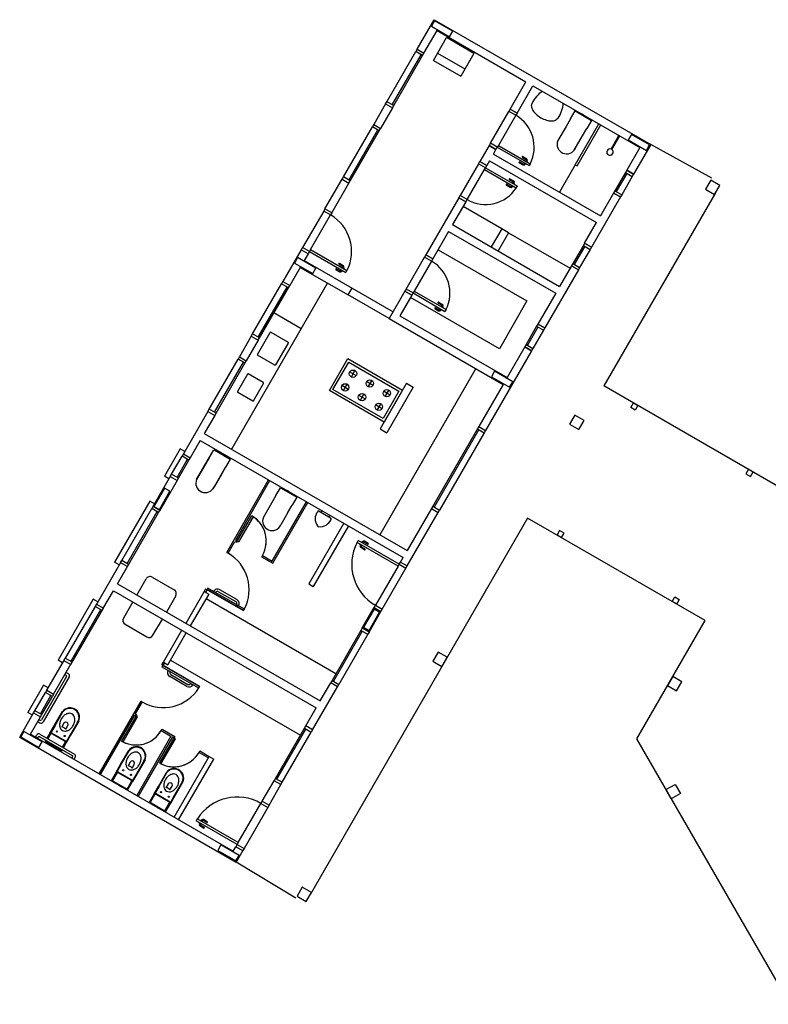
# Model space of a CAD drawing. Header units: millimetres. Extents: x -80 to 444, y 0 to 170.
# Tile 29 of 133: x 64 to 67, y 112 to 116. Entities that reach past the tile are written whole.
import ezdxf

# ---------------------------------------------------------------- set-up
doc = ezdxf.new("R2010")
doc.units = ezdxf.units.MM
doc.layers.add('ARQ-HTC', color=9, linetype='Continuous')

msp = doc.modelspace()

# ---------------------------------------------------------------- linework, layer by layer
at = {"layer": 'ARQ-HTC', "color": 1, "linetype": 'Continuous'}
for p, q in [((65.5733, 115.7079), (65.6383, 115.8205)), ((65.6394, 115.8164), (65.6274, 115.7956)), ((65.6383, 115.8205), (66.461, 115.3455)), ((65.7087, 115.7764), (65.6394, 115.8164)), ((65.5993, 115.6929), (65.6493, 115.7795)), ((65.6274, 115.7956), (65.6967, 115.7556)), ((65.6493, 115.7795), (65.987, 115.5845)), ((65.6967, 115.7556), (65.7087, 115.7764)), ((65.635, 115.6656), (65.685, 115.7522)), ((65.7889, 115.6922), (65.685, 115.7522)), ((65.4583, 115.5087), (65.5683, 115.6992)), ((65.4791, 115.4967), (65.5891, 115.6872)), ((65.4793, 115.4851), (65.5993, 115.6929)), ((65.5733, 115.7079), (65.5683, 115.6992)), ((65.5943, 115.6842), (65.5683, 115.6992)), ((65.5733, 115.7079), (65.5993, 115.6929)), ((65.5733, 115.7079), (65.5993, 115.6929)), ((65.651, 115.6933), (65.7549, 115.6333)), ((65.7889, 115.6922), (65.7389, 115.6056)), ((65.635, 115.6656), (65.7389, 115.6056)), ((65.927, 115.4806), (65.987, 115.5845)), ((65.953, 115.4656), (66.013, 115.5695)), ((66.013, 115.5695), (66.42, 115.3345)), ((65.4533, 115.5001), (65.4083, 115.4221)), ((65.4533, 115.5001), (65.4583, 115.5087)), ((65.4533, 115.5001), (65.4793, 115.4851)), ((65.4533, 115.5001), (65.4793, 115.4851)), ((65.4843, 115.4937), (65.4583, 115.5087)), ((66.0078, 115.4921), (66.0101, 115.5033)), ((65.4793, 115.4851), (65.4343, 115.4071)), ((65.852, 115.3507), (65.922, 115.4719)), ((65.927, 115.4806), (65.922, 115.4719)), ((65.948, 115.4569), (65.922, 115.4719)), ((65.927, 115.4806), (65.953, 115.4656)), ((65.953, 115.4656), (65.927, 115.4806)), ((65.953, 115.4656), (65.948, 115.4569)), ((66.1558, 115.4432), (66.1733, 115.4735)), ((66.1733, 115.4735), (66.2356, 115.4375)), ((65.948, 115.4569), (65.882, 115.3426)), ((66.1088, 115.4463), (66.1003, 115.4388)), ((66.1558, 115.4432), (66.1393, 115.4146)), ((66.1983, 115.4625), (66.1968, 115.4599)), ((66.2059, 115.4581), (66.1983, 115.4625)), ((66.2059, 115.4581), (66.2134, 115.4538)), ((66.2134, 115.4538), (66.212, 115.4512)), ((66.2356, 115.4375), (66.2181, 115.4072)), ((65.2933, 115.2229), (65.4033, 115.4134)), ((65.3141, 115.2109), (65.4241, 115.4014)), ((65.3143, 115.1993), (65.4343, 115.4071)), ((65.4083, 115.4221), (65.4033, 115.4134)), ((65.4293, 115.3984), (65.4033, 115.4134)), ((65.4083, 115.4221), (65.4343, 115.4071)), ((65.4083, 115.4221), (65.4343, 115.4071)), ((66.1393, 115.4146), (66.1083, 115.3609)), ((66.1742, 115.2686), (66.2642, 115.4245)), ((66.1811, 115.2646), (66.2711, 115.4205)), ((66.2016, 115.3786), (66.2181, 115.4072)), ((65.852, 115.3507), (65.847, 115.342)), ((65.878, 115.3357), (65.852, 115.3507)), ((66.1706, 115.3249), (66.2016, 115.3786)), ((66.3103, 115.3284), (66.3404, 115.3805)), ((66.3137, 115.3264), (66.3438, 115.3785)), ((66.3876, 115.3844), (66.3756, 115.3636)), ((66.3756, 115.3636), (66.4449, 115.3236)), ((66.4569, 115.3444), (66.3876, 115.3844)), ((65.847, 115.342), (65.812, 115.2814)), ((65.847, 115.342), (65.873, 115.327)), ((65.873, 115.327), (65.847, 115.342)), ((65.863, 115.3097), (65.873, 115.327)), ((65.878, 115.3357), (65.873, 115.327)), ((65.882, 115.3426), (65.878, 115.3357)), ((65.878, 115.3357), (65.9993, 115.2657)), ((65.882, 115.3426), (66.0033, 115.2726)), ((66.42, 115.3345), (66.37, 115.2479)), ((66.461, 115.3455), (66.396, 115.2329)), ((66.4449, 115.3236), (66.4569, 115.3444)), ((66.693, 115.2173), (66.461, 115.3455)), ((65.807, 115.2727), (65.812, 115.2814)), ((65.838, 115.2664), (65.812, 115.2814)), ((65.812, 115.2814), (65.838, 115.2664)), ((65.812, 115.2814), (65.838, 115.2664)), ((65.848, 115.2837), (65.838, 115.2664)), ((65.848, 115.2837), (66.255, 115.0487)), ((65.863, 115.3097), (66.27, 115.0747)), ((65.9613, 115.276), (65.9751, 115.268)), ((65.9633, 115.2795), (65.9771, 115.2715)), ((65.9733, 115.2968), (65.9871, 115.2888)), ((65.9753, 115.3003), (65.9891, 115.2923)), ((65.9788, 115.2763), (65.9793, 115.2772)), ((65.9788, 115.2763), (65.9874, 115.2713)), ((65.9838, 115.285), (65.9833, 115.2841)), ((65.9838, 115.285), (65.9924, 115.28)), ((65.9879, 115.2861), (65.9864, 115.2835)), ((65.9913, 115.2841), (65.9898, 115.2815)), ((65.9924, 115.28), (65.9919, 115.2791)), ((65.807, 115.2727), (65.737, 115.1515)), ((65.807, 115.2727), (65.737, 115.1515)), ((65.763, 115.1365), (65.829, 115.2508)), ((65.763, 115.1365), (65.829, 115.2508)), ((65.833, 115.2577), (65.807, 115.2727)), ((65.829, 115.2508), (65.833, 115.2577)), ((65.829, 115.2508), (65.9503, 115.1808)), ((65.833, 115.2577), (65.838, 115.2664)), ((65.833, 115.2577), (65.9543, 115.1877)), ((65.9799, 115.2722), (65.9814, 115.2748)), ((65.9833, 115.2702), (65.9848, 115.2728)), ((65.9874, 115.2713), (65.9879, 115.2722)), ((66.0033, 115.2726), (65.9993, 115.2657)), ((66.1742, 115.2686), (66.1142, 115.1647)), ((66.1742, 115.2686), (66.1811, 115.2646)), ((66.365, 115.2392), (66.32, 115.1613)), ((66.37, 115.2479), (66.365, 115.2392)), ((66.365, 115.2392), (66.391, 115.2242)), ((66.37, 115.2479), (66.396, 115.2329)), ((66.396, 115.2329), (66.37, 115.2479)), ((65.2233, 115.1017), (65.2883, 115.2143)), ((65.2883, 115.2143), (65.2933, 115.2229)), ((65.2883, 115.2143), (65.3143, 115.1993)), ((65.2883, 115.2143), (65.3143, 115.1993)), ((65.3193, 115.2079), (65.2933, 115.2229)), ((65.9243, 115.212), (65.9381, 115.204)), ((65.9263, 115.2154), (65.9401, 115.2074)), ((65.9389, 115.2012), (65.9374, 115.1986)), ((66.3702, 115.2362), (66.3302, 115.167)), ((66.391, 115.2242), (66.351, 115.155)), ((66.396, 115.2329), (66.391, 115.2242)), ((66.689, 115.2104), (66.669, 115.1757)), ((66.7237, 115.1904), (66.689, 115.2104)), ((65.2493, 115.0867), (65.3143, 115.1993)), ((65.9123, 115.1912), (65.9261, 115.1832)), ((65.9143, 115.1946), (65.9281, 115.1866)), ((65.9298, 115.1915), (65.9303, 115.1923)), ((65.9298, 115.1915), (65.9384, 115.1865)), ((65.9309, 115.1874), (65.9324, 115.19)), ((65.9348, 115.2001), (65.9343, 115.1993)), ((65.9343, 115.1854), (65.9358, 115.188)), ((65.9348, 115.2001), (65.9434, 115.1951)), ((65.9384, 115.1865), (65.9389, 115.1873)), ((65.9423, 115.1992), (65.9408, 115.1966)), ((65.9434, 115.1951), (65.9429, 115.1943)), ((65.9503, 115.1808), (65.9543, 115.1877)), ((66.325, 115.17), (66.351, 115.155)), ((66.669, 115.1757), (66.7037, 115.1557)), ((66.7037, 115.1557), (66.7237, 115.1904)), ((65.732, 115.1428), (65.607, 114.9263)), ((65.758, 115.1278), (65.708, 115.0412)), ((65.732, 115.1428), (65.737, 115.1515)), ((65.758, 115.1278), (65.732, 115.1428)), ((65.732, 115.1428), (65.758, 115.1278)), ((65.732, 115.1428), (65.758, 115.1278)), ((65.763, 115.1365), (65.737, 115.1515)), ((65.758, 115.1278), (65.763, 115.1365)), ((66.346, 115.1463), (66.236, 114.9558)), ((66.32, 115.1613), (66.27, 115.0747)), ((66.7077, 115.1627), (66.2834, 114.4279)), ((66.32, 115.1613), (66.346, 115.1463)), ((66.346, 115.1463), (66.32, 115.1613)), ((66.351, 115.155), (66.346, 115.1463)), ((65.2183, 115.093), (65.1383, 114.9545)), ((65.2233, 115.1017), (65.2183, 115.093)), ((65.2443, 115.078), (65.2183, 115.093)), ((65.2493, 115.0867), (65.2233, 115.1017)), ((65.2493, 115.0867), (65.2233, 115.1017)), ((65.8952, 115.0255), (65.748, 115.1105)), ((65.1683, 114.9464), (65.2443, 115.078)), ((65.2493, 115.0867), (65.2443, 115.078)), ((65.693, 115.0152), (65.633, 114.9113)), ((65.693, 115.0152), (66.1, 114.7802)), ((65.708, 115.0412), (66.115, 114.8062)), ((65.8952, 115.0255), (65.8552, 114.9562)), ((65.9212, 115.0105), (65.8952, 115.0255)), ((66.21, 114.9708), (66.255, 115.0487)), ((65.9212, 115.0105), (65.8812, 114.9412)), ((65.9212, 115.0105), (66.155, 114.8755)), ((65.1333, 114.9458), (65.0633, 114.8246)), ((65.1383, 114.9545), (65.1333, 114.9458)), ((65.1593, 114.9308), (65.1333, 114.9458)), ((65.1593, 114.9308), (65.1333, 114.9458)), ((65.1643, 114.9395), (65.1383, 114.9545)), ((65.1643, 114.9395), (65.1593, 114.9308)), ((65.1683, 114.9464), (65.1643, 114.9395)), ((65.1643, 114.9395), (65.3028, 114.8595)), ((65.1683, 114.9464), (65.3068, 114.8664)), ((65.653, 114.946), (65.9908, 114.751)), ((66.205, 114.9621), (66.16, 114.8842)), ((66.2102, 114.9591), (66.1702, 114.8898)), ((66.231, 114.9471), (66.191, 114.8778)), ((66.21, 114.9708), (66.205, 114.9621)), ((66.205, 114.9621), (66.231, 114.9471)), ((66.21, 114.9708), (66.236, 114.9558)), ((66.236, 114.9558), (66.21, 114.9708)), ((66.236, 114.9558), (66.231, 114.9471)), ((65.1194, 114.9157), (65.1074, 114.8949)), ((65.1887, 114.8757), (65.1194, 114.9157)), ((65.1593, 114.9308), (65.1443, 114.9048)), ((65.1443, 114.9048), (65.3261, 114.7998)), ((65.532, 114.7964), (65.602, 114.9177)), ((65.628, 114.9027), (65.562, 114.7883)), ((65.607, 114.9263), (65.602, 114.9177)), ((65.628, 114.9027), (65.602, 114.9177)), ((65.607, 114.9263), (65.633, 114.9113)), ((65.633, 114.9113), (65.607, 114.9263)), ((65.633, 114.9113), (65.628, 114.9027)), ((65.1293, 114.8788), (65.0893, 114.8096)), ((65.1293, 114.8788), (65.0893, 114.8096)), ((65.1293, 114.8788), (65.0943, 114.8182)), ((65.1074, 114.8949), (65.1767, 114.8549)), ((65.1293, 114.8788), (65.3111, 114.7738)), ((65.1767, 114.8549), (65.1887, 114.8757)), ((65.2649, 114.8698), (65.2787, 114.8618)), ((65.2669, 114.8733), (65.2807, 114.8653)), ((65.2769, 114.8906), (65.2907, 114.8826)), ((65.2789, 114.8941), (65.2927, 114.8861)), ((65.2824, 114.8701), (65.2829, 114.871)), ((65.2824, 114.8701), (65.291, 114.8651)), ((65.2835, 114.866), (65.285, 114.8686)), ((65.2874, 114.8788), (65.2869, 114.8779)), ((65.2869, 114.864), (65.2884, 114.8666)), ((65.2874, 114.8788), (65.296, 114.8738)), ((65.2915, 114.8799), (65.29, 114.8773)), ((65.291, 114.8651), (65.2915, 114.866)), ((65.2949, 114.8779), (65.2934, 114.8753)), ((65.296, 114.8738), (65.2955, 114.8729)), ((65.3068, 114.8664), (65.3028, 114.8595)), ((66.186, 114.8692), (66.0585, 114.6483)), ((66.16, 114.8842), (66.115, 114.8062)), ((66.16, 114.8842), (66.186, 114.8692)), ((66.186, 114.8692), (66.16, 114.8842)), ((66.165, 114.8928), (66.191, 114.8778)), ((66.191, 114.8778), (66.186, 114.8692)), ((64.8682, 114.1866), (65.2332, 114.8188)), ((64.9483, 114.6254), (65.0583, 114.8159)), ((64.9691, 114.6134), (65.0791, 114.8039)), ((64.9693, 114.6017), (65.0893, 114.8096)), ((65.0633, 114.8246), (65.0583, 114.8159)), ((65.0843, 114.8009), (65.0583, 114.8159)), ((65.0633, 114.8246), (65.0893, 114.8096)), ((65.0633, 114.8246), (65.0893, 114.8096)), ((65.3111, 114.7738), (65.3261, 114.7998)), ((65.3261, 114.7998), (65.482, 114.7098)), ((65.532, 114.7964), (65.527, 114.7878)), ((65.558, 114.7814), (65.532, 114.7964)), ((65.467, 114.6838), (65.3111, 114.7738)), ((65.527, 114.7878), (65.467, 114.6838)), ((65.553, 114.7728), (65.508, 114.6948)), ((65.527, 114.7878), (65.553, 114.7728)), ((65.553, 114.7728), (65.527, 114.7878)), ((65.8858, 114.5691), (65.548, 114.7641)), ((65.558, 114.7814), (65.553, 114.7728)), ((65.562, 114.7883), (65.558, 114.7814)), ((65.558, 114.7814), (65.6793, 114.7114)), ((65.562, 114.7883), (65.6833, 114.7183)), ((66.1, 114.7802), (66.0325, 114.6633)), ((65.6413, 114.7218), (65.6551, 114.7138)), ((65.6433, 114.7253), (65.6571, 114.7173)), ((65.6533, 114.7426), (65.6671, 114.7346)), ((65.6553, 114.746), (65.6691, 114.738)), ((65.6588, 114.7221), (65.6593, 114.723)), ((65.6588, 114.7221), (65.6674, 114.7171)), ((65.6599, 114.718), (65.6614, 114.7206)), ((65.6638, 114.7307), (65.6633, 114.7299)), ((65.6633, 114.716), (65.6648, 114.7186)), ((65.6638, 114.7307), (65.6724, 114.7257)), ((65.6679, 114.7318), (65.6664, 114.7292)), ((65.6674, 114.7171), (65.6679, 114.718)), ((65.6713, 114.7298), (65.6698, 114.7272)), ((65.6724, 114.7257), (65.6719, 114.7249)), ((65.6833, 114.7183), (65.6793, 114.7114)), ((65.9908, 114.751), (65.8858, 114.5691)), ((65.1332, 114.6456), (65.0292, 114.7056)), ((65.467, 114.6838), (65.9, 114.4338)), ((65.508, 114.6948), (65.915, 114.4598)), ((66.0275, 114.6547), (65.9825, 114.5767)), ((66.0327, 114.6517), (65.9927, 114.5824)), ((66.0535, 114.6397), (66.0135, 114.5704)), ((66.0325, 114.6633), (66.0275, 114.6547)), ((66.0275, 114.6547), (66.0535, 114.6397)), ((66.0325, 114.6633), (66.0585, 114.6483)), ((66.0585, 114.6483), (66.0325, 114.6633)), ((66.0585, 114.6483), (66.0535, 114.6397)), ((64.9433, 114.6167), (64.8983, 114.5388)), ((64.9693, 114.6017), (64.9243, 114.5238)), ((64.9433, 114.6167), (64.9483, 114.6254)), ((64.9433, 114.6167), (64.9693, 114.6017)), ((64.9433, 114.6167), (64.9693, 114.6017)), ((64.9743, 114.6104), (64.9483, 114.6254)), ((64.9665, 114.5479), (65.0145, 114.631)), ((65.0172, 114.6317), (65.0831, 114.5937)), ((65.0838, 114.591), (65.0358, 114.5079)), ((65.9825, 114.5767), (65.915, 114.4598)), ((65.9825, 114.5767), (66.0085, 114.5617)), ((66.0085, 114.5617), (65.9825, 114.5767)), ((65.9875, 114.5854), (66.0135, 114.5704)), ((66.0135, 114.5704), (66.0085, 114.5617)), ((64.7833, 114.3396), (64.8933, 114.5301)), ((64.8983, 114.5388), (64.8933, 114.5301)), ((64.9193, 114.5151), (64.8933, 114.5301)), ((64.8983, 114.5388), (64.9243, 114.5238)), ((64.8983, 114.5388), (64.9243, 114.5238)), ((65.0331, 114.5071), (64.9672, 114.5451)), ((65.2401, 114.4107), (65.3101, 114.532)), ((65.3101, 114.532), (65.5179, 114.412)), ((66.0085, 114.5617), (65.8335, 114.2586)), ((64.8041, 114.3276), (64.9141, 114.5181)), ((64.8043, 114.3159), (64.9243, 114.5238)), ((65.2537, 114.4144), (65.3137, 114.5183)), ((65.3137, 114.5183), (65.5043, 114.4083)), ((65.7961, 114.4938), (65.4311, 113.8616)), ((64.9288, 114.4726), (64.8908, 114.4068)), ((64.9887, 114.4404), (64.9316, 114.4734)), ((65.3428, 114.4669), (65.3168, 114.4819)), ((65.3373, 114.4874), (65.3223, 114.4614)), ((65.8676, 114.4837), (65.8556, 114.4629)), ((65.8556, 114.4629), (65.9249, 114.4229)), ((65.9369, 114.4437), (65.8676, 114.4837)), ((64.9515, 114.3718), (64.9895, 114.4376)), ((65.4443, 114.3044), (65.2537, 114.4144)), ((65.3128, 114.4149), (65.2868, 114.4299)), ((65.3073, 114.4354), (65.2923, 114.4094)), ((65.407, 114.4298), (65.381, 114.4448)), ((65.4015, 114.4503), (65.3865, 114.4243)), ((65.5329, 114.4379), (65.4329, 114.2647)), ((65.5589, 114.4229), (65.4589, 114.2497)), ((65.5329, 114.4379), (65.5589, 114.4229)), ((65.9, 114.4338), (65.8075, 114.2736)), ((65.9249, 114.4229), (65.9369, 114.4437)), ((66.958, 114.0384), (66.2834, 114.4279)), ((64.8916, 114.4041), (64.9487, 114.3711)), ((65.4479, 114.2907), (65.2401, 114.4107)), ((65.377, 114.3779), (65.351, 114.3929)), ((65.3715, 114.3984), (65.3565, 114.3724)), ((65.5043, 114.4083), (65.4443, 114.3044)), ((65.4711, 114.3928), (65.4451, 114.4078)), ((65.5179, 114.412), (65.4479, 114.2907)), ((65.4656, 114.4133), (65.4506, 114.3873)), ((64.7783, 114.3309), (64.7833, 114.3396)), ((64.8093, 114.3246), (64.7833, 114.3396)), ((65.4411, 114.3408), (65.4151, 114.3558)), ((65.4356, 114.3613), (65.4206, 114.3353)), ((66.385, 114.3461), (66.395, 114.3634)), ((66.4024, 114.3361), (66.385, 114.3461)), ((66.395, 114.3634), (66.4124, 114.3534)), ((66.4124, 114.3534), (66.4024, 114.3361)), ((64.7783, 114.3309), (64.6853, 114.1698)), ((64.8043, 114.3159), (64.7643, 114.2466)), ((64.7783, 114.3309), (64.8043, 114.3159)), ((64.7783, 114.3309), (64.8043, 114.3159)), ((66.173, 114.3166), (66.153, 114.282)), ((66.2077, 114.2966), (66.173, 114.3166)), ((65.4329, 114.2647), (65.4589, 114.2497)), ((65.8075, 114.2736), (65.6275, 113.9618)), ((65.8025, 114.265), (65.8285, 114.25)), ((65.8075, 114.2736), (65.8335, 114.2586)), ((66.153, 114.282), (66.1877, 114.262)), ((66.1877, 114.262), (66.2077, 114.2966)), ((64.7643, 114.2466), (65.535, 113.8016)), ((65.8077, 114.262), (65.6377, 113.9675)), ((65.8285, 114.25), (65.6585, 113.9555)), ((65.8335, 114.2586), (65.8285, 114.25)), ((64.7493, 114.2207), (64.7113, 114.1548)), ((64.7493, 114.2207), (65.52, 113.7757)), ((64.673, 114.1885), (64.613, 114.0846)), ((64.6403, 114.0919), (64.6803, 114.1612)), ((64.6903, 114.1785), (64.673, 114.1885)), ((64.6853, 114.1698), (64.6803, 114.1612)), ((64.7063, 114.1462), (64.6803, 114.1612)), ((64.6853, 114.1698), (64.7113, 114.1548)), ((64.7113, 114.1548), (64.7063, 114.1462)), ((64.7665, 114.1264), (64.783, 114.155)), ((64.783, 114.155), (64.7665, 114.1264)), ((64.783, 114.155), (64.8005, 114.1853)), ((64.783, 114.155), (64.794, 114.1741)), ((64.8005, 114.1853), (64.824, 114.1717)), ((64.8005, 114.1853), (64.8628, 114.1493)), ((64.824, 114.1717), (64.8255, 114.1743)), ((64.8255, 114.1743), (64.824, 114.1717)), ((64.8255, 114.1743), (64.8332, 114.1699)), ((64.8332, 114.1699), (64.8255, 114.1743)), ((64.8332, 114.1699), (64.8407, 114.1656)), ((64.8332, 114.1699), (64.8407, 114.1656)), ((64.8407, 114.1656), (64.8392, 114.163)), ((64.8407, 114.1656), (64.8392, 114.163)), ((64.8392, 114.163), (64.8628, 114.1493)), ((64.6611, 114.0799), (64.7011, 114.1492)), ((64.6663, 114.0769), (64.7063, 114.1462)), ((64.7355, 114.0727), (64.7665, 114.1264)), ((64.7665, 114.1264), (64.7355, 114.0727)), ((64.8453, 114.119), (64.8288, 114.0904)), ((64.8288, 114.0904), (64.8453, 114.119)), ((64.8628, 114.1493), (64.8453, 114.119)), ((64.8563, 114.1381), (64.8453, 114.119)), ((64.6353, 114.0832), (64.5683, 113.9672)), ((64.6303, 114.0746), (64.613, 114.0846)), ((64.6353, 114.0832), (64.6403, 114.0919)), ((64.6353, 114.0832), (64.6613, 114.0682)), ((64.6663, 114.0769), (64.6403, 114.0919)), ((64.7978, 114.0367), (64.8288, 114.0904)), ((64.8288, 114.0904), (64.802, 114.044)), ((66.8324, 114.1109), (66.8224, 114.0936)), ((66.8224, 114.0936), (66.8397, 114.0836)), ((66.8497, 114.1009), (66.8324, 114.1109)), ((66.8397, 114.0836), (66.8497, 114.1009)), ((64.6613, 114.0682), (64.5943, 113.9522)), ((64.6613, 114.0682), (64.6663, 114.0769)), ((64.8499, 113.795), (65.0091, 114.0707)), ((64.884, 113.842), (65.0143, 114.0677)), ((65.0369, 114.0107), (65.0544, 114.041)), ((65.0544, 114.041), (65.1167, 114.005)), ((64.6134, 114.0393), (64.5734, 113.97)), ((64.5941, 113.958), (64.6341, 114.0273)), ((64.6341, 114.0273), (64.6134, 114.0393)), ((65.0369, 114.0107), (65.0204, 113.9821)), ((65.0794, 114.03), (65.0779, 114.0274)), ((65.0871, 114.0256), (65.0794, 114.03)), ((65.0871, 114.0256), (65.0946, 114.0213)), ((65.0946, 114.0213), (65.0931, 114.0187)), ((65.1167, 114.005), (65.0992, 113.9747)), ((64.558, 113.9893), (64.424, 113.7572)), ((64.5753, 113.9793), (64.558, 113.9893)), ((64.5703, 113.9706), (64.5653, 113.962)), ((64.5703, 113.9706), (64.5963, 113.9556)), ((64.5734, 113.97), (64.5941, 113.958)), ((65.0204, 113.9821), (64.9894, 113.9285)), ((65.0226, 113.762), (65.1528, 113.9877)), ((65.0226, 113.762), (65.1528, 113.9877)), ((65.0248, 113.7538), (65.158, 113.9847)), ((65.0827, 113.9461), (65.0992, 113.9747)), ((65.6325, 113.9705), (65.6585, 113.9555)), ((64.4513, 113.7645), (64.5653, 113.962)), ((64.4721, 113.7525), (64.5861, 113.95)), ((64.4723, 113.7409), (64.5963, 113.9556)), ((64.5913, 113.947), (64.5653, 113.962)), ((64.8871, 113.8332), (64.9451, 113.9337)), ((64.9503, 113.9307), (64.8953, 113.8354)), ((65.0827, 113.9461), (65.0559, 113.8997)), ((65.2006, 113.9514), (65.2448, 113.9259)), ((65.2065, 113.948), (65.2107, 113.9521)), ((65.2389, 113.9293), (65.2403, 113.935)), ((65.2568, 113.9276), (65.2568, 113.9276)), ((65.6275, 113.9618), (65.535, 113.8016)), ((65.536, 113.7433), (65.6535, 113.9468)), ((65.6275, 113.9618), (65.6535, 113.9468)), ((65.6535, 113.9468), (65.6585, 113.9555)), ((65.2949, 113.9057), (65.1616, 113.6748)), ((65.9934, 113.9256), (65.1677, 112.4953)), ((65.3122, 113.8957), (65.1789, 113.6648)), ((66.6679, 113.5362), (65.9934, 113.9256)), ((66.115, 113.8785), (66.105, 113.8612)), ((66.105, 113.8612), (66.1223, 113.8512)), ((66.1323, 113.8685), (66.115, 113.8785)), ((66.1223, 113.8512), (66.1323, 113.8685)), ((64.8551, 113.792), (64.881, 113.8368)), ((64.881, 113.8368), (64.8871, 113.8332)), ((64.884, 113.842), (64.8953, 113.8354)), ((64.884, 113.842), (64.8953, 113.8354)), ((64.884, 113.842), (64.8901, 113.8384)), ((65.3452, 113.8327), (65.3492, 113.8397)), ((65.501, 113.7427), (65.3452, 113.8327)), ((65.505, 113.7497), (65.3492, 113.8397)), ((65.356, 113.8253), (65.3565, 113.8262)), ((65.3646, 113.8203), (65.356, 113.8253)), ((65.3571, 113.8212), (65.3586, 113.8238)), ((65.361, 113.834), (65.3605, 113.8331)), ((65.3605, 113.8192), (65.362, 113.8218)), ((65.3696, 113.829), (65.361, 113.834)), ((65.3751, 113.8085), (65.3613, 113.8165)), ((65.3651, 113.8351), (65.3636, 113.8325)), ((65.3646, 113.8203), (65.3651, 113.8212)), ((65.3685, 113.8331), (65.367, 113.8305)), ((65.3696, 113.829), (65.3691, 113.8281)), ((65.3851, 113.8258), (65.3713, 113.8338)), ((65.3871, 113.8293), (65.3733, 113.8373)), ((64.8499, 113.795), (64.8551, 113.792)), ((64.9854, 113.7834), (64.9824, 113.7782)), ((64.9824, 113.7782), (65.0248, 113.7538)), ((64.9854, 113.7834), (65.0226, 113.762)), ((65.3731, 113.805), (65.3593, 113.813)), ((64.3533, 113.5948), (64.4483, 113.7593)), ((64.4413, 113.7472), (64.424, 113.7572)), ((64.4343, 113.6751), (64.4743, 113.7443)), ((64.4463, 113.7559), (64.4513, 113.7645)), ((64.4463, 113.7559), (64.4723, 113.7409)), ((64.4773, 113.7495), (64.4513, 113.7645)), ((65.501, 113.7427), (65.415, 113.5938)), ((65.501, 113.7427), (65.505, 113.7497)), ((65.505, 113.7497), (65.51, 113.7583)), ((65.505, 113.7497), (65.531, 113.7347)), ((65.51, 113.7583), (65.52, 113.7757)), ((65.51, 113.7583), (65.52, 113.7757)), ((65.51, 113.7583), (65.536, 113.7433)), ((65.51, 113.7583), (65.536, 113.7433)), ((65.531, 113.7347), (65.536, 113.7433)), ((65.441, 113.5788), (65.531, 113.7347)), ((64.4343, 113.6751), (65.205, 113.2301)), ((64.5079, 113.6326), (64.5436, 113.6944)), ((64.5668, 113.7007), (64.65, 113.6527)), ((65.1616, 113.6748), (65.1789, 113.6648)), ((64.3793, 113.5798), (64.4193, 113.6491)), ((64.4193, 113.6491), (65.19, 113.2041)), ((64.6562, 113.6294), (64.6205, 113.5676)), ((64.7641, 113.6463), (64.6941, 113.5251)), ((64.7814, 113.6363), (64.7114, 113.5151)), ((64.7699, 113.6564), (64.7641, 113.6463)), ((64.7641, 113.6463), (64.7814, 113.6363)), ((64.7751, 113.6534), (64.7693, 113.6433)), ((64.7699, 113.6564), (64.9137, 113.5734)), ((64.7786, 113.6594), (64.7751, 113.6534)), ((64.9137, 113.5734), (64.7751, 113.6534)), ((64.917, 113.5794), (64.7786, 113.6594)), ((64.8006, 113.6467), (64.8084, 113.6422)), ((64.8193, 113.6451), (64.8843, 113.6076)), ((64.8888, 113.6154), (64.8238, 113.6529)), ((64.343, 113.6169), (64.209, 113.3848)), ((64.3603, 113.6069), (64.343, 113.6169)), ((64.3553, 113.5983), (64.3503, 113.5896)), ((64.3553, 113.5983), (64.3813, 113.5833)), ((64.4929, 113.6066), (64.4572, 113.5447)), ((64.7714, 113.619), (65.265, 113.334)), ((64.8872, 113.5967), (64.895, 113.5922)), ((65.41, 113.5851), (65.415, 113.5938)), ((65.415, 113.5938), (65.441, 113.5788)), ((66.5424, 113.6087), (66.5524, 113.626)), ((66.5597, 113.5987), (66.5424, 113.6087)), ((66.5524, 113.626), (66.5697, 113.616)), ((66.5697, 113.616), (66.5597, 113.5987)), ((64.3503, 113.5896), (64.2363, 113.3921)), ((64.2571, 113.3801), (64.3711, 113.5776)), ((64.2573, 113.3685), (64.3813, 113.5833)), ((64.3763, 113.5746), (64.3503, 113.5896)), ((64.9137, 113.5734), (64.917, 113.5794)), ((65.365, 113.5072), (65.41, 113.5851)), ((65.4101, 113.5793), (65.3701, 113.51)), ((65.3909, 113.498), (65.4309, 113.5673)), ((65.391, 113.4922), (65.436, 113.5701)), ((65.41, 113.5851), (65.436, 113.5701)), ((65.41, 113.5851), (65.436, 113.5701)), ((65.4309, 113.5673), (65.4101, 113.5793)), ((65.436, 113.5701), (65.441, 113.5788)), ((64.4634, 113.5215), (64.5465, 113.4735)), ((64.5697, 113.4797), (64.6055, 113.5416)), ((66.4078, 113.0855), (66.6679, 113.5362)), ((64.6091, 113.3778), (64.6791, 113.4991)), ((64.6264, 113.3678), (64.6964, 113.4891)), ((65.365, 113.5072), (65.245, 113.2993)), ((65.3652, 113.4955), (65.2552, 113.305)), ((65.386, 113.4835), (65.276, 113.293)), ((65.36, 113.4985), (65.386, 113.4835)), ((65.391, 113.4922), (65.365, 113.5072)), ((65.391, 113.4922), (65.365, 113.5072)), ((65.3701, 113.51), (65.3909, 113.498)), ((65.391, 113.4922), (65.386, 113.4835)), ((65.653, 113.416), (65.633, 113.3813)), ((65.6877, 113.396), (65.653, 113.416)), ((64.1663, 113.2709), (64.2333, 113.3869)), ((64.1923, 113.2559), (64.2593, 113.3719)), ((64.2263, 113.3748), (64.209, 113.3848)), ((64.2313, 113.3835), (64.2363, 113.3921)), ((64.2313, 113.3835), (64.2573, 113.3685)), ((64.2623, 113.3771), (64.2363, 113.3921)), ((64.6032, 113.3677), (64.6091, 113.3778)), ((64.6032, 113.3677), (64.747, 113.2847)), ((64.6084, 113.3647), (64.6143, 113.3748)), ((64.6091, 113.3778), (64.6264, 113.3678)), ((64.6364, 113.3852), (65.13, 113.1002)), ((65.633, 113.3813), (65.6677, 113.3613)), ((65.6677, 113.3613), (65.6877, 113.396)), ((64.2356, 113.3309), (64.2395, 113.3286)), ((64.2401, 113.3387), (64.2479, 113.3342)), ((64.605, 113.3588), (64.6084, 113.3647)), ((64.7434, 113.2788), (64.605, 113.3588)), ((64.747, 113.2847), (64.6084, 113.3647)), ((64.627, 113.346), (64.6348, 113.3415)), ((64.6377, 113.3306), (64.7027, 113.2931)), ((64.2411, 113.3225), (64.1466, 113.1587)), ((64.2512, 113.3219), (64.1521, 113.1503)), ((64.6982, 113.2853), (64.6332, 113.3228)), ((64.7136, 113.296), (64.7214, 113.2915)), ((65.205, 113.2301), (65.245, 113.2993)), ((65.271, 113.2843), (65.245, 113.2993)), ((65.271, 113.2843), (65.245, 113.2993)), ((65.25, 113.308), (65.276, 113.293)), ((65.271, 113.2843), (65.276, 113.293)), ((66.545, 113.3231), (66.525, 113.2885)), ((66.5796, 113.3031), (66.545, 113.3231)), ((66.5596, 113.2685), (66.5796, 113.3031)), ((64.154, 113.2896), (64.094, 113.1856)), ((64.1213, 113.193), (64.1613, 113.2622)), ((64.1713, 113.2796), (64.154, 113.2896)), ((64.1663, 113.2709), (64.1613, 113.2622)), ((64.1873, 113.2472), (64.1613, 113.2622)), ((64.1663, 113.2709), (64.1923, 113.2559)), ((64.1923, 113.2559), (64.1873, 113.2472)), ((64.744, 113.2795), (64.7439, 113.2796)), ((64.747, 113.2847), (64.744, 113.2795)), ((64.744, 113.2795), (64.747, 113.2847)), ((65.176, 113.1198), (65.271, 113.2843)), ((66.525, 113.2885), (66.5596, 113.2685)), ((64.1421, 113.181), (64.1821, 113.2502)), ((64.1473, 113.178), (64.1873, 113.2472)), ((64.5232, 113.2291), (64.3641, 112.9535)), ((64.5284, 113.2261), (64.5026, 113.1813)), ((64.5232, 113.2291), (64.5284, 113.2261)), ((64.0633, 113.0925), (64.1163, 113.1843)), ((64.1113, 113.1756), (64.094, 113.1856)), ((64.1163, 113.1843), (64.1213, 113.193)), ((64.1163, 113.1843), (64.1423, 113.1693)), ((64.1473, 113.178), (64.1213, 113.193)), ((64.1945, 113.1357), (64.2255, 113.1894)), ((64.2255, 113.1894), (64.1945, 113.1357)), ((64.1962, 113.1347), (64.2272, 113.1884)), ((64.5026, 113.1813), (64.5087, 113.1778)), ((65.15, 113.1348), (65.19, 113.2041)), ((64.1043, 113.1035), (64.1423, 113.1693)), ((64.132, 113.1515), (64.1398, 113.147)), ((64.1365, 113.1593), (64.1404, 113.1571)), ((64.1423, 113.1693), (64.1473, 113.178)), ((64.2315, 113.1454), (64.2232, 113.1311)), ((64.2861, 113.1544), (64.2551, 113.1007)), ((64.2878, 113.1534), (64.2568, 113.0997)), ((64.2568, 113.0997), (64.2837, 113.1462)), ((64.4996, 113.1762), (64.3693, 112.9505)), ((64.5087, 113.1778), (64.4507, 113.0773)), ((64.4559, 113.0743), (64.5109, 113.1696)), ((64.4996, 113.1762), (64.5057, 113.1726)), ((64.4996, 113.1762), (64.5109, 113.1696)), ((64.4996, 113.1762), (64.5109, 113.1696)), ((64.0793, 113.1144), (64.0673, 113.0936)), ((64.1486, 113.0744), (64.0793, 113.1144)), ((64.178, 113.1071), (64.167, 113.0881)), ((64.178, 113.1071), (64.167, 113.0881)), ((64.178, 113.1071), (64.1945, 113.1357)), ((64.1945, 113.1357), (64.178, 113.1071)), ((64.1962, 113.1347), (64.1814, 113.1091)), ((64.2389, 113.0766), (64.1834, 113.1086)), ((64.2344, 113.0768), (64.1859, 113.1048)), ((64.2384, 113.1223), (64.2467, 113.1366)), ((64.601, 113.1176), (64.604, 113.1228)), ((64.601, 113.1176), (64.6381, 113.0962)), ((64.604, 113.1228), (64.6525, 113.0948)), ((65.03, 112.9269), (65.15, 113.1348)), ((65.0402, 112.9326), (65.1502, 113.1231)), ((65.061, 112.9206), (65.171, 113.1111)), ((65.145, 113.1261), (65.171, 113.1111)), ((65.176, 113.1198), (65.15, 113.1348)), ((65.176, 113.1198), (65.15, 113.1348)), ((65.176, 113.1198), (65.171, 113.1111)), ((64.0633, 113.0925), (64.886, 112.6175)), ((64.0673, 113.0936), (64.1366, 113.0536)), ((64.1043, 113.1035), (64.875, 112.6585)), ((64.1233, 113.0925), (64.1278, 113.1003)), ((64.1311, 113.088), (64.1334, 113.0919)), ((64.1366, 113.0536), (64.1486, 113.0744)), ((64.1395, 113.0935), (64.2625, 113.0225)), ((64.1401, 113.1036), (64.2709, 113.0281)), ((64.1625, 113.0803), (64.1605, 113.0768)), ((64.1625, 113.0803), (64.1605, 113.0768)), ((64.1605, 113.0768), (64.2228, 113.0408)), ((64.1605, 113.0768), (64.184, 113.0632)), ((64.1659, 113.0783), (64.1639, 113.0748)), ((64.1804, 113.1034), (64.1704, 113.0861)), ((64.2259, 113.0541), (64.2359, 113.0714)), ((64.2293, 113.0521), (64.2403, 113.0711)), ((64.2293, 113.0521), (64.2403, 113.0711)), ((64.2343, 113.0633), (64.2377, 113.0693)), ((64.2377, 113.0693), (64.2354, 113.0706)), ((64.2551, 113.1007), (64.2403, 113.0751)), ((64.2568, 113.0997), (64.2403, 113.0711)), ((64.2403, 113.0711), (64.2568, 113.0997)), ((64.4559, 113.0743), (64.4507, 113.0773)), ((64.6381, 113.0962), (64.5078, 112.8705)), ((64.6381, 113.0962), (64.5078, 112.8705)), ((64.6433, 113.0932), (64.513, 112.8675)), ((64.6525, 113.0948), (64.5945, 112.9943)), ((64.5997, 112.9913), (64.6547, 113.0866)), ((64.6433, 113.0932), (64.6547, 113.0866)), ((64.6433, 113.0932), (64.6547, 113.0866)), ((64.6433, 113.0932), (64.6495, 113.0896)), ((67.075, 111.9299), (66.4078, 113.0855)), ((64.1825, 113.0606), (64.184, 113.0632)), ((64.184, 113.0632), (64.1825, 113.0606)), ((64.1901, 113.0562), (64.1825, 113.0606)), ((64.1825, 113.0606), (64.1901, 113.0562)), ((64.1901, 113.0562), (64.1977, 113.0519)), ((64.1901, 113.0562), (64.1977, 113.0519)), ((64.1977, 113.0519), (64.1992, 113.0545)), ((64.1977, 113.0519), (64.1991, 113.0544)), ((64.1992, 113.0545), (64.2228, 113.0408)), ((64.2194, 113.0428), (64.2214, 113.0463)), ((64.2228, 113.0408), (64.2248, 113.0443)), ((64.2228, 113.0408), (64.2248, 113.0443)), ((64.232, 113.0646), (64.2343, 113.0633)), ((64.4464, 112.988), (64.4774, 113.0416)), ((64.4481, 112.987), (64.4791, 113.0406)), ((64.7448, 113.0346), (64.7478, 113.0398)), ((64.7448, 113.0346), (64.7802, 113.0142)), ((64.7478, 113.0398), (64.7832, 113.0193)), ((64.2619, 113.0125), (64.2641, 113.0164)), ((64.2697, 113.008), (64.2742, 113.0158)), ((64.4834, 112.9977), (64.4751, 112.9833)), ((64.538, 113.0066), (64.507, 112.953)), ((64.5397, 113.0056), (64.5087, 112.952)), ((64.5087, 112.952), (64.5356, 112.9984)), ((64.5997, 112.9913), (64.5945, 112.9943)), ((64.6499, 112.7885), (64.7832, 113.0193)), ((64.6672, 112.7785), (64.8005, 113.0093)), ((64.7832, 113.0193), (64.8005, 113.0093)), ((64.4299, 112.9594), (64.4124, 112.9291)), ((64.4323, 112.9556), (64.4158, 112.9271)), ((64.4299, 112.9594), (64.4464, 112.988)), ((64.4481, 112.987), (64.4333, 112.9614)), ((64.4908, 112.9288), (64.4353, 112.9608)), ((64.4863, 112.9291), (64.4378, 112.9571)), ((64.4903, 112.9746), (64.4986, 112.9889)), ((64.6211, 112.9586), (64.5901, 112.905)), ((64.5901, 112.905), (64.6211, 112.9586)), ((64.5919, 112.904), (64.6229, 112.9576)), ((64.4124, 112.9291), (64.4747, 112.8931)), ((64.4713, 112.8951), (64.4878, 112.9236)), ((64.4747, 112.8931), (64.4922, 112.9234)), ((64.4839, 112.9169), (64.4862, 112.9156)), ((64.4862, 112.9156), (64.4897, 112.9216)), ((64.4897, 112.9216), (64.4873, 112.9229)), ((64.507, 112.953), (64.4922, 112.9274)), ((64.5087, 112.952), (64.4922, 112.9234)), ((64.6818, 112.9236), (64.6508, 112.87)), ((64.6835, 112.9226), (64.6525, 112.869)), ((64.985, 112.849), (65.03, 112.9269)), ((65.056, 112.9119), (65.03, 112.9269)), ((65.056, 112.9119), (65.03, 112.9269)), ((65.035, 112.9356), (65.061, 112.9206)), ((65.056, 112.9119), (65.061, 112.9206)), ((64.4344, 112.9129), (64.4359, 112.9155)), ((64.4421, 112.9085), (64.4344, 112.9129)), ((64.4421, 112.9085), (64.4496, 112.9041)), ((64.4496, 112.9041), (64.4511, 112.9067)), ((64.5736, 112.8764), (64.5901, 112.905)), ((64.5919, 112.904), (64.5771, 112.8784)), ((64.6272, 112.9147), (64.6189, 112.9003)), ((64.6341, 112.8916), (64.6424, 112.9059)), ((65.011, 112.834), (65.056, 112.9119)), ((66.519, 112.8928), (66.5537, 112.9128)), ((66.539, 112.8582), (66.519, 112.8928)), ((66.5537, 112.9128), (66.5737, 112.8782)), ((64.5736, 112.8764), (64.5561, 112.8461)), ((64.5561, 112.8461), (64.6185, 112.8101)), ((64.5761, 112.8726), (64.5596, 112.8441)), ((64.6345, 112.8458), (64.5791, 112.8778)), ((64.6301, 112.8461), (64.5816, 112.8741)), ((64.6508, 112.87), (64.636, 112.8444)), ((64.6525, 112.869), (64.636, 112.8404)), ((64.985, 112.849), (64.98, 112.8403)), ((64.985, 112.849), (65.011, 112.834)), ((64.985, 112.849), (65.011, 112.834)), ((66.5737, 112.8782), (66.539, 112.8582)), ((64.5782, 112.8299), (64.5797, 112.8325)), ((64.5858, 112.8255), (64.5782, 112.8299)), ((64.5858, 112.8255), (64.5933, 112.8211)), ((64.5933, 112.8211), (64.5948, 112.8237)), ((64.615, 112.8121), (64.6315, 112.8406)), ((64.6185, 112.8101), (64.636, 112.8404)), ((64.6276, 112.8339), (64.6299, 112.8326)), ((64.6299, 112.8326), (64.6334, 112.8386)), ((64.6334, 112.8386), (64.6311, 112.8399)), ((64.894, 112.6914), (64.98, 112.8403)), ((65.006, 112.8253), (64.916, 112.6695)), ((64.98, 112.8403), (65.006, 112.8253)), ((65.011, 112.834), (65.006, 112.8253)), ((64.7382, 112.7814), (64.7342, 112.7745)), ((64.89, 112.6845), (64.7342, 112.7745)), ((64.894, 112.6914), (64.7382, 112.7814)), ((64.745, 112.7671), (64.7455, 112.7679)), ((64.7536, 112.7621), (64.745, 112.7671)), ((64.75, 112.7757), (64.7495, 112.7749)), ((64.7586, 112.7707), (64.75, 112.7757)), ((64.7541, 112.7768), (64.7526, 112.7742)), ((64.7575, 112.7748), (64.756, 112.7722)), ((64.7586, 112.7707), (64.7581, 112.7699)), ((64.7741, 112.7675), (64.7603, 112.7755)), ((64.7761, 112.771), (64.7623, 112.779)), ((64.7461, 112.763), (64.7476, 112.7656)), ((64.7621, 112.7468), (64.7483, 112.7548)), ((64.7495, 112.761), (64.751, 112.7636)), ((64.7641, 112.7502), (64.7503, 112.7582)), ((64.7536, 112.7621), (64.7541, 112.7629)), ((64.8277, 112.6824), (64.8157, 112.6616)), ((64.8157, 112.6616), (64.8849, 112.6216)), ((64.8969, 112.6424), (64.8277, 112.6824)), ((64.875, 112.6585), (64.885, 112.6758)), ((64.875, 112.6585), (64.885, 112.6758)), ((64.89, 112.6845), (64.885, 112.6758)), ((64.885, 112.6758), (64.911, 112.6608)), ((64.885, 112.6758), (64.911, 112.6608)), ((64.911, 112.6608), (64.886, 112.6175)), ((64.894, 112.6914), (64.89, 112.6845)), ((64.89, 112.6845), (64.916, 112.6695)), ((64.916, 112.6695), (64.911, 112.6608)), ((64.8849, 112.6216), (64.8969, 112.6424)), ((65.113, 112.4807), (64.886, 112.6175)), ((65.137, 112.5222), (65.117, 112.4876)), ((65.1717, 112.5022), (65.137, 112.5222)), ((65.117, 112.4876), (65.1517, 112.4676)), ((65.1517, 112.4676), (65.1717, 112.5022))]:
    msp.add_line(p, q, dxfattribs=at)
for centre, radius in [((65.3298, 114.4744), 0.014), ((65.2998, 114.4224), 0.014), ((65.394, 114.4373), 0.014), ((65.364, 114.3854), 0.014), ((65.4581, 114.4003), 0.014), ((65.4281, 114.3483), 0.014), ((64.2043, 113.114), 0.00224), ((64.2343, 113.0967), 0.00224), ((64.4562, 112.9663), 0.00224), ((64.4862, 112.949), 0.00224), ((64.6, 112.8833), 0.00224), ((64.63, 112.866), 0.00224)]:
    msp.add_circle(centre, radius, dxfattribs=at)
for centre, radius, start, end in [((66.1181, 115.4501), 0.1204, 125.0201, 153.7898), ((66.0088, 115.5132), 0.1204, 326.2102, 354.9799), ((66.0487, 115.4972), 0.0412, 187.1213, 211.3096), ((66.0708, 115.5106), 0.067, 211.3096, 227.2278), ((65.8782, 115.3356), 0.14, 332.866, 60.0717), ((66.0958, 115.5377), 0.1038, 227.2278, 240), ((66.0958, 115.5377), 0.1038, 240, 252.7722), ((66.0849, 115.5025), 0.067, 252.7722, 268.6904), ((66.0843, 115.4767), 0.0412, 268.6904, 292.8787), ((66.1415, 115.3465), 0.0362, 156.6071, 336.6071), ((66.3061, 115.3171), 0.012, 69.5941, 50.4059), ((65.9623, 115.2778), 0.002, 60, 240), ((65.9743, 115.2986), 0.002, 60, 240), ((65.9861, 115.2871), 0.002, 330, 60), ((65.9861, 115.2871), 0.006, 330, 60), ((65.9781, 115.2732), 0.006, 240, 330), ((65.9781, 115.2732), 0.002, 240, 330), ((65.9253, 115.2137), 0.002, 60, 240), ((65.9371, 115.2022), 0.002, 330, 60), ((65.9371, 115.2022), 0.006, 330, 60), ((65.8332, 115.2576), 0.14, 239.9283, 327.134), ((65.9133, 115.1929), 0.002, 60, 240), ((65.9291, 115.1884), 0.006, 240, 330), ((65.9291, 115.1884), 0.002, 240, 330), ((65.1645, 114.9394), 0.16, 332.866, 60.0717), ((65.5582, 114.7813), 0.14, 332.866, 60.0717), ((65.2659, 114.8716), 0.002, 60, 240), ((65.2779, 114.8923), 0.002, 60, 240), ((65.2817, 114.867), 0.006, 240, 330), ((65.2817, 114.867), 0.002, 240, 330), ((65.2897, 114.8809), 0.002, 330, 60), ((65.2897, 114.8809), 0.006, 330, 60), ((65.6423, 114.7235), 0.002, 60, 240), ((65.6543, 114.7443), 0.002, 60, 240), ((65.6581, 114.719), 0.006, 240, 330), ((65.6581, 114.719), 0.002, 240, 330), ((65.6661, 114.7328), 0.002, 330, 60), ((65.6661, 114.7328), 0.006, 330, 60), ((65.0162, 114.63), 0.002, 60, 150), ((65.0821, 114.592), 0.002, 330, 60), ((64.9682, 114.5469), 0.002, 150, 240), ((65.0341, 114.5089), 0.002, 240, 330), ((64.9306, 114.4716), 0.002, 60, 150), ((64.9877, 114.4386), 0.002, 330, 60), ((64.8926, 114.4058), 0.002, 150, 240), ((64.9497, 114.3728), 0.002, 240, 330), ((64.7687, 114.0584), 0.0362, 156.6071, 336.6071), ((64.7687, 114.0584), 0.0362, 156.6071, 336.6071), ((64.8901, 113.8384), 0.11, 330, 60), ((64.8901, 113.8384), 0.11, 330, 56.8732), ((65.0226, 113.9141), 0.0362, 156.6071, 336.6071), ((65.0226, 113.9141), 0.0362, 156.6071, 336.6071), ((65.2327, 113.9228), 0.0468, 144.7999, 214.9977), ((65.1984, 113.9475), 0.0045, 60, 150), ((65.2125, 113.9502), 0.00263, 60, 133.3008), ((65.2377, 113.9356), 0.00263, 346.6992, 60), ((65.2005, 113.9002), 0.0075, 214.9977, 265.0023), ((65.204, 113.9394), 0.0468, 265.0023, 335.2001), ((65.2425, 113.922), 0.0045, 330, 60), ((65.5049, 113.7498), 0.18, 152.866, 240.0717), ((65.3623, 113.8182), 0.006, 150, 240), ((65.3623, 113.8182), 0.002, 150, 240), ((65.3703, 113.8321), 0.006, 60, 150), ((65.3703, 113.8321), 0.002, 60, 150), ((65.3861, 113.8276), 0.002, 240, 60), ((64.7751, 113.6534), 0.16, 332.1491, 60), ((65.3741, 113.8068), 0.002, 240, 60), ((64.5583, 113.6859), 0.017, 60, 150), ((64.6415, 113.6379), 0.017, 330, 60), ((64.8153, 113.6382), 0.017, 60, 150), ((64.8153, 113.6382), 0.008, 60, 150), ((64.8803, 113.6007), 0.008, 330, 60), ((64.8803, 113.6007), 0.017, 330, 60), ((64.4719, 113.5362), 0.017, 150, 240), ((64.555, 113.4882), 0.017, 240, 330), ((64.2372, 113.3247), 0.0045, 330, 60), ((64.2434, 113.3264), 0.009, 330, 60), ((64.6417, 113.3375), 0.017, 150, 240), ((64.6417, 113.3375), 0.008, 150, 240), ((64.7067, 113.3), 0.017, 240, 330), ((64.7067, 113.3), 0.008, 240, 330), ((64.6084, 113.3647), 0.16, 240, 327.8509), ((64.2546, 113.1678), 0.0362, 323.3929, 143.3929), ((64.2546, 113.1678), 0.0362, 323.3929, 143.3929), ((64.2546, 113.1678), 0.0342, 323.3929, 143.3929), ((64.2566, 113.1459), 0.038, 114.5344, 133.5597), ((64.2526, 113.1546), 0.0285, 90.1756, 114.5344), ((64.2526, 113.1644), 0.0187, 60, 90.1756), ((64.2526, 113.1644), 0.0187, 29.8244, 60), ((64.1443, 113.1548), 0.009, 240, 330), ((64.1427, 113.161), 0.0045, 240, 330), ((64.253, 113.1397), 0.038, 166.4403, 185.4656), ((64.2654, 113.1367), 0.0508, 150, 166.4403), ((64.2654, 113.1367), 0.0508, 133.5597, 150), ((64.2391, 113.141), 0.00879, 330, 150), ((64.2222, 113.1616), 0.0508, 330, 346.4403), ((64.2441, 113.1595), 0.0285, 5.4656, 29.8244), ((64.2346, 113.1586), 0.038, 346.4403, 5.4656), ((64.1356, 113.0958), 0.009, 60, 150), ((64.1814, 113.1051), 0.004, 60, 150), ((64.1839, 113.1014), 0.004, 60, 150), ((64.2435, 113.1388), 0.0285, 185.4656, 209.8244), ((64.235, 113.1339), 0.0187, 209.8244, 240), ((64.2194, 113.1069), 0.0245, 38.9578, 81.0422), ((64.235, 113.1339), 0.0187, 240, 270.1756), ((64.235, 113.1437), 0.0285, 270.1756, 294.5344), ((64.231, 113.1523), 0.038, 294.5344, 313.5597), ((64.2222, 113.1616), 0.0508, 313.5597, 330), ((64.5057, 113.1726), 0.11, 240, 330), ((64.5057, 113.1726), 0.11, 243.1268, 330), ((64.1373, 113.0896), 0.0045, 60, 150), ((64.2324, 113.0734), 0.004, 330, 60), ((64.2369, 113.0731), 0.004, 330, 60), ((64.5065, 113.02), 0.0362, 323.3929, 143.3929), ((64.5065, 113.02), 0.0362, 323.3929, 143.3929), ((64.5065, 113.02), 0.0342, 323.3929, 143.3929), ((64.5085, 112.9982), 0.038, 114.5344, 133.5597), ((64.5045, 113.0069), 0.0285, 90.1756, 114.5344), ((64.5045, 113.0166), 0.0187, 60, 90.1756), ((64.5045, 113.0166), 0.0187, 29.8244, 60), ((64.6495, 113.0896), 0.11, 240, 330), ((64.6495, 113.0896), 0.11, 243.1268, 330), ((64.2602, 113.0186), 0.0045, 330, 60), ((64.2664, 113.0203), 0.009, 330, 60), ((64.5049, 112.9919), 0.038, 166.4403, 185.4656), ((64.5173, 112.9889), 0.0508, 150, 166.4403), ((64.5173, 112.9889), 0.0508, 133.5597, 150), ((64.491, 112.9933), 0.00879, 330, 150), ((64.4741, 113.0139), 0.0508, 330, 346.4403), ((64.496, 113.0118), 0.0285, 5.4656, 29.8244), ((64.4865, 113.0109), 0.038, 346.4403, 5.4656), ((64.4333, 112.9574), 0.004, 60, 150), ((64.4358, 112.9536), 0.004, 60, 150), ((64.4954, 112.991), 0.0285, 185.4656, 209.8244), ((64.4869, 112.9862), 0.0187, 209.8244, 240), ((64.4713, 112.9592), 0.0245, 38.9578, 81.0422), ((64.4869, 112.9862), 0.0187, 240, 270.1756), ((64.4869, 112.9959), 0.0285, 270.1756, 294.5344), ((64.4829, 113.0046), 0.038, 294.5344, 313.5597), ((64.4741, 113.0139), 0.0508, 313.5597, 330), ((64.6502, 112.937), 0.0362, 323.3929, 143.3929), ((64.6502, 112.937), 0.0362, 323.3929, 143.3929), ((64.6502, 112.937), 0.0342, 323.3929, 143.3929), ((64.4843, 112.9256), 0.004, 330, 60), ((64.4888, 112.9254), 0.004, 330, 60), ((64.6486, 112.9089), 0.038, 166.4403, 185.4656), ((64.6611, 112.9059), 0.0508, 150, 166.4403), ((64.6611, 112.9059), 0.0508, 133.5597, 150), ((64.6523, 112.9152), 0.038, 114.5344, 133.5597), ((64.6348, 112.9103), 0.00879, 330, 150), ((64.6483, 112.9239), 0.0285, 90.1756, 114.5344), ((64.6483, 112.9336), 0.0187, 60, 90.1756), ((64.6483, 112.9336), 0.0187, 29.8244, 60), ((64.6179, 112.9309), 0.0508, 330, 346.4403), ((64.6398, 112.9288), 0.0285, 5.4656, 29.8244), ((64.6303, 112.9279), 0.038, 346.4403, 5.4656), ((64.6392, 112.908), 0.0285, 185.4656, 209.8244), ((64.6307, 112.9032), 0.0187, 209.8244, 240), ((64.6151, 112.8762), 0.0245, 38.9578, 81.0422), ((64.6307, 112.9032), 0.0187, 240, 270.1756), ((64.6306, 112.9129), 0.0285, 270.1756, 294.5344), ((64.6267, 112.9216), 0.038, 294.5344, 313.5597), ((64.6179, 112.9309), 0.0508, 313.5597, 330), ((64.5771, 112.8744), 0.004, 60, 150), ((64.5796, 112.8706), 0.004, 60, 150), ((64.6281, 112.8426), 0.004, 330, 60), ((64.6325, 112.8424), 0.004, 330, 60), ((64.8899, 112.6846), 0.18, 59.9283, 147.134), ((64.7593, 112.7738), 0.006, 60, 150), ((64.7593, 112.7738), 0.002, 60, 150), ((64.7751, 112.7693), 0.002, 240, 60), ((64.7513, 112.76), 0.006, 150, 240), ((64.7513, 112.76), 0.002, 150, 240), ((64.7631, 112.7485), 0.002, 240, 60)]:
    msp.add_arc(centre, radius, start, end, dxfattribs=at)

doc.saveas('drawing.dxf')
